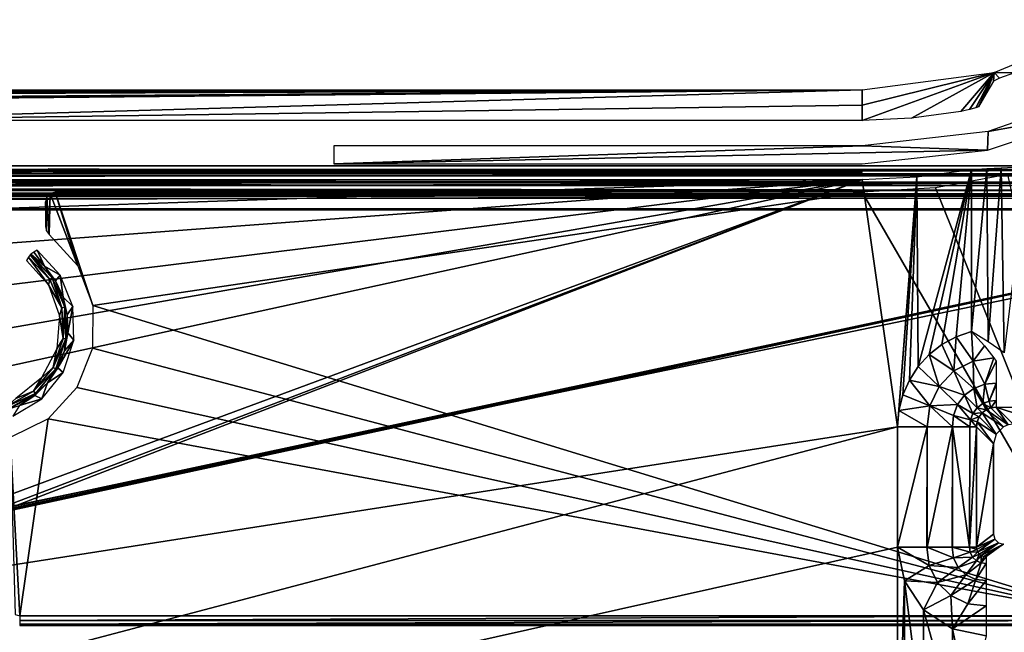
# Model space of a CAD drawing. Header units: millimetres. Extents: x -131 to 131, y -208 to 128.
# Tile 17 of 23: x 50 to 100, y -150 to -118. Entities that reach past the tile are written whole.
import ezdxf

# ---------------------------------------------------------------- set-up
doc = ezdxf.new("R2010")
doc.units = ezdxf.units.MM
doc.header["$LTSCALE"] = 127.314815
for name, color, linetype in [('1', 7, 'CONTINUOUS'), ('142', 7, 'CONTINUOUS'), ('144', 7, 'CONTINUOUS'), ('145', 7, 'CONTINUOUS'), ('146', 7, 'CONTINUOUS'), ('166', 7, 'CONTINUOUS'), ('167', 7, 'CONTINUOUS'), ('181', 7, 'CONTINUOUS'), ('183', 7, 'CONTINUOUS'), ('186', 7, 'CONTINUOUS'), ('19', 7, 'CONTINUOUS'), ('198', 7, 'CONTINUOUS'), ('21', 7, 'CONTINUOUS'), ('24', 7, 'CONTINUOUS'), ('25', 7, 'CONTINUOUS'), ('47', 7, 'CONTINUOUS'), ('55', 7, 'CONTINUOUS'), ('6', 7, 'CONTINUOUS'), ('64', 7, 'CONTINUOUS'), ('65', 7, 'CONTINUOUS'), ('66', 7, 'CONTINUOUS'), ('67', 7, 'CONTINUOUS')]:
    doc.layers.add(name, color=color, linetype=linetype)

msp = doc.modelspace()

# ---------------------------------------------------------------- linework, layer by layer
at = {"layer": '1', "color": 8, "linetype": 'Continuous', "true_color": 0x787878}
for points in [[(126, 126), (-126, -126.039), (126, -126.039), (126, 126)], [(-126, 126), (-126, -126.039), (126, 126), (-126, 126)], [(-126, -126.039), (-123.948, -126.093), (126, -126.039), (-126, -126.039)], [(126, -126.039), (-123.948, -126.093), (123.948, -126.093), (126, -126.039)], [(-123.948, -126.093), (-123.199, -126.259), (123.948, -126.093), (-123.948, -126.093)], [(123.948, -126.093), (-123.199, -126.259), (123.199, -126.259), (123.948, -126.093)], [(-123.199, -126.259), (-122.567, -126.696), (123.199, -126.259), (-123.199, -126.259)], [(123.199, -126.259), (-122.567, -126.696), (122.567, -126.696), (123.199, -126.259)], [(-122.567, -126.696), (-122.147, -127.339), (122.567, -126.696), (-122.567, -126.696)], [(122.567, -126.696), (-122.147, -127.339), (122.147, -127.339), (122.567, -126.696)], [(-122.147, -127.339), (-122, -128.092), (122.147, -127.339), (-122.147, -127.339)], [(122.147, -127.339), (-122, -128.092), (122, -128.092), (122.147, -127.339)], [(122, -178.822), (122, -128.092), (-122, -178.822), (122, -178.822)], [(122, -128.092), (-122, -128.092), (-122, -178.822), (122, -128.092)]]:
    msp.add_3dface(points, dxfattribs=at)
at = {"layer": '142', "color": 8, "linetype": 'Continuous', "true_color": 0x787878}
for points in [[(-126.86, -125.86, -55), (-126.86, 126, -55), (126.86, -125.86, -55), (-126.86, -125.86, -55)], [(126.86, -125.86, -55), (-126.86, 126, -55), (126.86, 126, -55), (126.86, -125.86, -55)], [(-126.725, -126.362, -55), (-126.86, -125.86, -55), (126.727, -126.36, -55), (-126.725, -126.362, -55)], [(126.727, -126.36, -55), (-126.86, -125.86, -55), (126.86, -125.86, -55), (126.727, -126.36, -55)], [(126.362, -126.725, -55), (-126.725, -126.362, -55), (126.727, -126.36, -55), (126.362, -126.725, -55)], [(-126.36, -126.727, -55), (-126.725, -126.362, -55), (126.362, -126.725, -55), (-126.36, -126.727, -55)], [(125.86, -126.86, -55), (-126.36, -126.727, -55), (126.362, -126.725, -55), (125.86, -126.86, -55)], [(-125.86, -126.86, -55), (-126.36, -126.727, -55), (125.86, -126.86, -55), (-125.86, -126.86, -55)]]:
    msp.add_3dface(points, dxfattribs=at)
at = {"layer": '144', "color": 8, "linetype": 'Continuous', "true_color": 0x787878}
for points in [[(99.195, -124.121, -39.5), (105.223, -123.029, -39.5), (105.27, -121.995, -39.5), (99.195, -124.121, -39.5)], [(99.159, -125.067, -39.5), (105.223, -123.029, -39.5), (99.195, -124.121, -39.5), (99.159, -125.067, -39.5)], [(92.8, -124.841, -39.5), (99.159, -125.067, -39.5), (99.195, -124.121, -39.5), (92.8, -124.841, -39.5)], [(66, -124.841, -39.5), (66, -125.757, -39.5), (92.8, -124.841, -39.5), (66, -124.841, -39.5)], [(66, -125.757, -39.5), (99.159, -125.067, -39.5), (92.8, -124.841, -39.5), (66, -125.757, -39.5)], [(92.8, -125.757, -39.5), (99.159, -125.067, -39.5), (66, -125.757, -39.5), (92.8, -125.757, -39.5)]]:
    msp.add_3dface(points, dxfattribs=at)
at = {"layer": '145', "color": 8, "linetype": 'Continuous', "true_color": 0x787878}
for points in [[(-120.433, -179.75, -45), (-120.5, -179.5, -45), (120.5, -128.018, -45), (-120.433, -179.75, -45)], [(-120.5, -179.5, -45), (-120.5, -128.018, -45), (120.5, -128.018, -45), (-120.5, -179.5, -45)], [(-120.25, -179.933, -45), (-120.433, -179.75, -45), (120.5, -128.018, -45), (-120.25, -179.933, -45)], [(-120, -180, -45), (-120.25, -179.933, -45), (120.5, -128.018, -45), (-120, -180, -45)], [(120, -180, -45), (-120, -180, -45), (120.5, -128.018, -45), (120, -180, -45)]]:
    msp.add_3dface(points, dxfattribs=at)
at = {"layer": '146', "color": 8, "linetype": 'Continuous', "true_color": 0x787878}
for points in [[(96.528, -126.97, -43), (105.238, -148.691, -43), (100.202, -126.3, -43), (96.528, -126.97, -43)], [(51.434, -127.444, -43), (51.563, -129.339, -43), (51.616, -127.261, -43), (51.434, -127.444, -43)], [(51.563, -129.339, -43), (53.007, -130.942, -43), (51.616, -127.261, -43), (51.563, -129.339, -43)], [(51.616, -127.261, -43), (53.007, -130.942, -43), (51.867, -127.194, -43), (51.616, -127.261, -43)], [(53.007, -130.942, -43), (53.774, -132.956, -43), (51.867, -127.194, -43), (53.007, -130.942, -43)], [(51.867, -127.194, -43), (53.774, -132.956, -43), (92.8, -127.194, -43), (51.867, -127.194, -43)], [(53.774, -132.956, -43), (105.238, -148.691, -43), (92.8, -127.194, -43), (53.774, -132.956, -43)], [(92.8, -127.194, -43), (105.238, -148.691, -43), (96.528, -126.97, -43), (92.8, -127.194, -43)], [(51.367, -127.694, -43), (51.419, -129.164, -43), (51.434, -127.444, -43), (51.367, -127.694, -43)], [(51.367, -128.942, -43), (51.419, -129.164, -43), (51.367, -127.694, -43), (51.367, -128.942, -43)], [(51.419, -129.164, -43), (51.563, -129.339, -43), (51.434, -127.444, -43), (51.419, -129.164, -43)], [(53.761, -135.11, -43), (105.238, -148.691, -43), (53.774, -132.956, -43), (53.761, -135.11, -43)], [(52.972, -137.115, -43), (105.238, -148.691, -43), (53.761, -135.11, -43), (52.972, -137.115, -43)], [(51.512, -138.7, -43), (105.238, -148.691, -43), (52.972, -137.115, -43), (51.512, -138.7, -43)], [(49.579, -139.651, -43), (50.079, -148.691, -43), (51.512, -138.7, -43), (49.579, -139.651, -43)], [(50.079, -148.691, -43), (105.238, -148.691, -43), (51.512, -138.7, -43), (50.079, -148.691, -43)], [(49.829, -148.625, -43), (50.079, -148.691, -43), (49.579, -139.651, -43), (49.829, -148.625, -43)]]:
    msp.add_3dface(points, dxfattribs=at)
at = {"layer": '166', "color": 8, "linetype": 'Continuous', "true_color": 0x787878}
for points in [[(51.514, -126.017, -31.908), (51.867, -126.194, -42.017), (54.098, -126.027, -32.468), (51.514, -126.017, -31.908)], [(54.098, -126.027, -32.468), (51.867, -126.194, -42.017), (60.269, -126.123, -37.952), (54.098, -126.027, -32.468)], [(60.269, -126.123, -37.952), (51.867, -126.194, -42.017), (62.975, -126.148, -39.395), (60.269, -126.123, -37.952)], [(62.975, -126.148, -39.395), (51.867, -126.194, -42.017), (66, -126.157, -39.893), (62.975, -126.148, -39.395)], [(51.867, -126.194, -42.017), (92.8, -126.194, -42.017), (66, -126.157, -39.893), (51.867, -126.194, -42.017)], [(58.168, -126.084, -35.716), (54.098, -126.027, -32.468), (60.269, -126.123, -37.952), (58.168, -126.084, -35.716)], [(56.383, -126.05, -33.777), (54.098, -126.027, -32.468), (58.168, -126.084, -35.716), (56.383, -126.05, -33.777)], [(92.8, -126.194, -42.017), (92.8, -126.157, -39.893), (66, -126.157, -39.893), (92.8, -126.194, -42.017)]]:
    msp.add_3dface(points, dxfattribs=at)
at = {"layer": '167', "color": 8, "linetype": 'Continuous', "true_color": 0x787878}
for points in [[(-125.86, -127.36, -54.509), (125.86, -127.36, -54.509), (-121.026, -127.5, -46.5), (-125.86, -127.36, -54.509)], [(-121.026, -127.5, -46.5), (125.86, -127.36, -54.509), (-120.78, -127.501, -46.435), (-121.026, -127.5, -46.5)], [(-120.78, -127.501, -46.435), (125.86, -127.36, -54.509), (-120.598, -127.504, -46.258), (-120.78, -127.501, -46.435)], [(-120.598, -127.504, -46.258), (125.86, -127.36, -54.509), (-120.527, -127.508, -46.013), (-120.598, -127.504, -46.258)], [(-120.527, -127.508, -46.013), (125.86, -127.36, -54.509), (-120.513, -127.518, -45.491), (-120.527, -127.508, -46.013)], [(-120.513, -127.518, -45.491), (125.86, -127.36, -54.509), (120.598, -127.504, -46.258), (-120.513, -127.518, -45.491)], [(120.527, -127.508, -46.013), (-120.513, -127.518, -45.491), (120.598, -127.504, -46.258), (120.527, -127.508, -46.013)], [(120.513, -127.518, -45.491), (-120.513, -127.518, -45.491), (120.527, -127.508, -46.013), (120.513, -127.518, -45.491)]]:
    msp.add_3dface(points, dxfattribs=at)
at = {"layer": '181', "color": 8, "linetype": 'Continuous', "true_color": 0x787878}
for points in [[(-125.86, -127.108, -54.934), (-125.86, -126.86, -55), (125.86, -127.108, -54.934), (-125.86, -127.108, -54.934)], [(-125.86, -126.86, -55), (125.86, -126.86, -55), (125.86, -127.108, -54.934), (-125.86, -126.86, -55)], [(125.86, -127.29, -54.755), (-125.86, -127.108, -54.934), (125.86, -127.108, -54.934), (125.86, -127.29, -54.755)], [(-125.86, -127.29, -54.755), (-125.86, -127.108, -54.934), (125.86, -127.29, -54.755), (-125.86, -127.29, -54.755)], [(125.86, -127.36, -54.509), (-125.86, -127.29, -54.755), (125.86, -127.29, -54.755), (125.86, -127.36, -54.509)], [(125.86, -127.36, -54.509), (-125.86, -127.36, -54.509), (-125.86, -127.29, -54.755), (125.86, -127.36, -54.509)]]:
    msp.add_3dface(points, dxfattribs=at)
at = {"layer": '183', "color": 8, "linetype": 'Continuous', "true_color": 0x787878}
for points in [[(50.788, -130.239, -36.713), (50.637, -130.337, -31.886), (51.326, -130.949, -31.886), (50.788, -130.239, -36.713)], [(50.957, -130.133, -42.035), (50.788, -130.239, -36.713), (51.326, -130.949, -31.886), (50.957, -130.133, -42.035)], [(52.117, -131.403, -42.035), (50.957, -130.133, -42.035), (51.326, -130.949, -31.886), (52.117, -131.403, -42.035)], [(51.877, -131.688, -31.886), (52.117, -131.403, -42.035), (51.326, -130.949, -31.886), (51.877, -131.688, -31.886)], [(52.265, -132.524, -31.886), (52.117, -131.403, -42.035), (51.877, -131.688, -31.886), (52.265, -132.524, -31.886)], [(52.763, -132.994, -42.035), (52.117, -131.403, -42.035), (52.265, -132.524, -31.886), (52.763, -132.994, -42.035)], [(52.476, -133.421, -31.886), (52.763, -132.994, -42.035), (52.265, -132.524, -31.886), (52.476, -133.421, -31.886)], [(52.5, -134.343, -31.886), (52.763, -132.994, -42.035), (52.476, -133.421, -31.886), (52.5, -134.343, -31.886)], [(52.816, -134.712, -42.035), (52.763, -132.994, -42.035), (52.5, -134.343, -31.886), (52.816, -134.712, -42.035)], [(52.337, -135.25, -31.886), (52.816, -134.712, -42.035), (52.5, -134.343, -31.886), (52.337, -135.25, -31.886)], [(51.993, -136.105, -31.886), (52.816, -134.712, -42.035), (52.337, -135.25, -31.886), (51.993, -136.105, -31.886)], [(52.269, -136.34, -42.035), (52.816, -134.712, -42.035), (51.993, -136.105, -31.886), (52.269, -136.34, -42.035)], [(51.19, -137.677, -42.035), (52.269, -136.34, -42.035), (51.482, -136.872, -31.886), (51.19, -137.677, -42.035)], [(51.482, -136.872, -31.886), (52.269, -136.34, -42.035), (51.993, -136.105, -31.886), (51.482, -136.872, -31.886)], [(50.826, -137.52, -31.886), (51.19, -137.677, -42.035), (51.482, -136.872, -31.886), (50.826, -137.52, -31.886)], [(49.714, -138.556, -42.035), (51.19, -137.677, -42.035), (50.052, -138.02, -31.886), (49.714, -138.556, -42.035)], [(50.052, -138.02, -31.886), (51.19, -137.677, -42.035), (50.826, -137.52, -31.886), (50.052, -138.02, -31.886)]]:
    msp.add_3dface(points, dxfattribs=at)
at = {"layer": '186', "color": 8, "linetype": 'Continuous', "true_color": 0x787878}
for points in [[(51.719, -131.546, -31.692), (50.637, -130.337, -31.886), (50.603, -130.384, -31.692), (51.719, -131.546, -31.692)], [(51.326, -130.949, -31.886), (50.637, -130.337, -31.886), (51.719, -131.546, -31.692), (51.326, -130.949, -31.886)], [(51.533, -131.893, -31.5), (50.518, -130.502, -31.551), (50.403, -130.661, -31.5), (51.533, -131.893, -31.5)], [(51.597, -131.627, -31.551), (50.603, -130.384, -31.692), (50.518, -130.502, -31.551), (51.597, -131.627, -31.551)], [(51.597, -131.627, -31.551), (50.518, -130.502, -31.551), (51.533, -131.893, -31.5), (51.597, -131.627, -31.551)], [(51.719, -131.546, -31.692), (50.603, -130.384, -31.692), (51.597, -131.627, -31.551), (51.719, -131.546, -31.692)], [(51.877, -131.688, -31.886), (51.326, -130.949, -31.886), (51.719, -131.546, -31.692), (51.877, -131.688, -31.886)], [(52.206, -133.062, -31.551), (51.597, -131.627, -31.551), (51.533, -131.893, -31.5), (52.206, -133.062, -31.551)], [(52.206, -133.062, -31.551), (51.719, -131.546, -31.692), (51.597, -131.627, -31.551), (52.206, -133.062, -31.551)], [(52.348, -133.03, -31.692), (51.719, -131.546, -31.692), (52.206, -133.062, -31.551), (52.348, -133.03, -31.692)], [(52.348, -133.03, -31.692), (51.877, -131.688, -31.886), (51.719, -131.546, -31.692), (52.348, -133.03, -31.692)], [(52.265, -132.524, -31.886), (51.877, -131.688, -31.886), (52.348, -133.03, -31.692), (52.265, -132.524, -31.886)], [(52.08, -133.472, -31.5), (52.206, -133.062, -31.551), (51.533, -131.893, -31.5), (52.08, -133.472, -31.5)], [(52.476, -133.421, -31.886), (52.265, -132.524, -31.886), (52.348, -133.03, -31.692), (52.476, -133.421, -31.886)], [(52.265, -134.619, -31.551), (52.206, -133.062, -31.551), (52.08, -133.472, -31.5), (52.265, -134.619, -31.551)], [(52.265, -134.619, -31.551), (52.348, -133.03, -31.692), (52.206, -133.062, -31.551), (52.265, -134.619, -31.551)], [(52.409, -134.64, -31.692), (52.348, -133.03, -31.692), (52.265, -134.619, -31.551), (52.409, -134.64, -31.692)], [(52.409, -134.64, -31.692), (52.476, -133.421, -31.886), (52.348, -133.03, -31.692), (52.409, -134.64, -31.692)], [(51.953, -135.139, -31.5), (52.265, -134.619, -31.551), (52.08, -133.472, -31.5), (51.953, -135.139, -31.5)], [(52.5, -134.343, -31.886), (52.476, -133.421, -31.886), (52.409, -134.64, -31.692), (52.5, -134.343, -31.886)], [(52.337, -135.25, -31.886), (52.5, -134.343, -31.886), (52.409, -134.64, -31.692), (52.337, -135.25, -31.886)], [(51.765, -136.096, -31.551), (52.265, -134.619, -31.551), (51.953, -135.139, -31.5), (51.765, -136.096, -31.551)], [(51.765, -136.096, -31.551), (52.409, -134.64, -31.692), (52.265, -134.619, -31.551), (51.765, -136.096, -31.551)], [(51.893, -136.167, -31.692), (52.409, -134.64, -31.692), (51.765, -136.096, -31.551), (51.893, -136.167, -31.692)], [(51.893, -136.167, -31.692), (52.337, -135.25, -31.886), (52.409, -134.64, -31.692), (51.893, -136.167, -31.692)], [(51.173, -136.618, -31.5), (51.765, -136.096, -31.551), (51.953, -135.139, -31.5), (51.173, -136.618, -31.5)], [(51.993, -136.105, -31.886), (52.337, -135.25, -31.886), (51.893, -136.167, -31.692), (51.993, -136.105, -31.886)], [(50.774, -137.298, -31.551), (51.893, -136.167, -31.692), (51.765, -136.096, -31.551), (50.774, -137.298, -31.551)], [(50.774, -137.298, -31.551), (51.765, -136.096, -31.551), (51.173, -136.618, -31.5), (50.774, -137.298, -31.551)], [(50.867, -137.41, -31.692), (51.893, -136.167, -31.692), (50.774, -137.298, -31.551), (50.867, -137.41, -31.692)], [(50.867, -137.41, -31.692), (51.482, -136.872, -31.886), (51.893, -136.167, -31.692), (50.867, -137.41, -31.692)], [(51.482, -136.872, -31.886), (51.993, -136.105, -31.886), (51.893, -136.167, -31.692), (51.482, -136.872, -31.886)], [(49.87, -137.664, -31.5), (50.774, -137.298, -31.551), (51.173, -136.618, -31.5), (49.87, -137.664, -31.5)], [(50.826, -137.52, -31.886), (51.482, -136.872, -31.886), (50.867, -137.41, -31.692), (50.826, -137.52, -31.886)], [(49.419, -138.069, -31.551), (50.867, -137.41, -31.692), (50.774, -137.298, -31.551), (49.419, -138.069, -31.551)], [(49.419, -138.069, -31.551), (50.774, -137.298, -31.551), (49.87, -137.664, -31.5), (49.419, -138.069, -31.551)], [(49.467, -138.207, -31.692), (50.867, -137.41, -31.692), (49.419, -138.069, -31.551), (49.467, -138.207, -31.692)], [(49.467, -138.207, -31.692), (50.826, -137.52, -31.886), (50.867, -137.41, -31.692), (49.467, -138.207, -31.692)], [(50.052, -138.02, -31.886), (50.826, -137.52, -31.886), (49.467, -138.207, -31.692), (50.052, -138.02, -31.886)]]:
    msp.add_3dface(points, dxfattribs=at)
at = {"layer": '19', "color": 8, "linetype": 'Continuous', "true_color": 0x787878}
for points in [[(99.506, -121.128, -40.261), (105.755, -118.539, -40.261), (100.544, -121.141, -33.373), (99.506, -121.128, -40.261)], [(92.8, -123.556, -4.869), (99.506, -121.128, -40.261), (95.316, -123.44, -4.869), (92.8, -123.556, -4.869)], [(92.8, -122.783, -22.565), (99.506, -121.128, -40.261), (92.8, -123.556, -4.869), (92.8, -122.783, -22.565)], [(92.8, -122.01, -40.261), (99.506, -121.128, -40.261), (92.8, -122.783, -22.565), (92.8, -122.01, -40.261)], [(95.316, -123.44, -4.869), (99.506, -121.128, -40.261), (97.81, -123.095, -4.869), (95.316, -123.44, -4.869)], [(97.81, -123.095, -4.869), (99.506, -121.128, -40.261), (98.254, -123.003, -4.999), (97.81, -123.095, -4.869)], [(98.254, -123.003, -4.999), (99.506, -121.128, -40.261), (98.58, -122.919, -5.35), (98.254, -123.003, -4.999)], [(98.58, -122.919, -5.35), (99.506, -121.128, -40.261), (98.71, -122.869, -5.834), (98.58, -122.919, -5.35)], [(98.71, -122.869, -5.834), (99.506, -121.128, -40.261), (99.088, -122.226, -18.229), (98.71, -122.869, -5.834)], [(99.088, -122.226, -18.229), (99.506, -121.128, -40.261), (99.467, -121.567, -30.75), (99.088, -122.226, -18.229)], [(99.467, -121.567, -30.75), (99.506, -121.128, -40.261), (99.781, -121.417, -32.209), (99.467, -121.567, -30.75)], [(99.781, -121.417, -32.209), (99.506, -121.128, -40.261), (100.544, -121.141, -33.373), (99.781, -121.417, -32.209)]]:
    msp.add_3dface(points, dxfattribs=at)
at = {"layer": '198', "color": 8, "linetype": 'Continuous', "true_color": 0x787878}
for points in [[(105.238, -148.691, -43), (50.079, -148.937, -42.935), (105.238, -148.937, -42.935), (105.238, -148.691, -43)], [(105.238, -148.691, -43), (50.079, -148.691, -43), (50.079, -148.937, -42.935), (105.238, -148.691, -43)], [(50.079, -148.937, -42.935), (50.079, -149.12, -42.758), (105.238, -148.937, -42.935), (50.079, -148.937, -42.935)], [(105.238, -148.937, -42.935), (50.079, -149.12, -42.758), (105.238, -149.12, -42.758), (105.238, -148.937, -42.935)], [(50.079, -149.191, -42.513), (105.238, -149.191, -42.513), (105.238, -149.12, -42.758), (50.079, -149.191, -42.513)], [(50.079, -149.12, -42.758), (50.079, -149.191, -42.513), (105.238, -149.12, -42.758), (50.079, -149.12, -42.758)]]:
    msp.add_3dface(points, dxfattribs=at)
at = {"layer": '21', "color": 8, "linetype": 'Continuous', "true_color": 0x787878}
for points in [[(-92.8, -122.01, -40.261), (92.8, -122.01, -40.261), (-72.009, -122.174, -36.504), (-92.8, -122.01, -40.261)], [(-72.009, -122.174, -36.504), (92.8, -122.01, -40.261), (-71.991, -122.174, -36.504), (-72.009, -122.174, -36.504)], [(-71.991, -122.174, -36.504), (92.8, -122.01, -40.261), (-67.946, -122.197, -35.984), (-71.991, -122.174, -36.504)], [(-67.946, -122.197, -35.984), (92.8, -122.01, -40.261), (-64.165, -122.264, -34.457), (-67.946, -122.197, -35.984)], [(-64.165, -122.264, -34.457), (92.8, -122.01, -40.261), (-60.892, -122.37, -32.022), (-64.165, -122.264, -34.457)], [(-60.892, -122.37, -32.022), (92.8, -122.01, -40.261), (-58.341, -122.509, -28.837), (-60.892, -122.37, -32.022)], [(-58.341, -122.509, -28.837), (92.8, -122.01, -40.261), (-35.517, -122.439, -30.435), (-58.341, -122.509, -28.837)], [(-35.517, -122.439, -30.435), (92.8, -122.01, -40.261), (-34.483, -122.439, -30.435), (-35.517, -122.439, -30.435)], [(-34.483, -122.439, -30.435), (92.8, -122.01, -40.261), (-33.734, -122.446, -30.289), (-34.483, -122.439, -30.435)], [(-33.734, -122.446, -30.289), (92.8, -122.01, -40.261), (-33.094, -122.464, -29.874), (-33.734, -122.446, -30.289)], [(-33.094, -122.464, -29.874), (92.8, -122.01, -40.261), (-32.656, -122.491, -29.248), (-33.094, -122.464, -29.874)], [(-32.656, -122.491, -29.248), (92.8, -122.01, -40.261), (-32.484, -122.524, -28.504), (-32.656, -122.491, -29.248)], [(-32.484, -122.524, -28.504), (92.8, -122.01, -40.261), (34.483, -122.439, -30.435), (-32.484, -122.524, -28.504)], [(34.483, -122.439, -30.435), (92.8, -122.01, -40.261), (35.517, -122.439, -30.435), (34.483, -122.439, -30.435)], [(35.517, -122.439, -30.435), (92.8, -122.01, -40.261), (36.266, -122.446, -30.289), (35.517, -122.439, -30.435)], [(36.266, -122.446, -30.289), (92.8, -122.01, -40.261), (36.906, -122.464, -29.874), (36.266, -122.446, -30.289)], [(36.906, -122.464, -29.874), (92.8, -122.01, -40.261), (37.344, -122.491, -29.248), (36.906, -122.464, -29.874)], [(37.344, -122.491, -29.248), (92.8, -122.01, -40.261), (37.516, -122.524, -28.504), (37.344, -122.491, -29.248)], [(37.516, -122.524, -28.504), (92.8, -122.01, -40.261), (38.341, -123.556, -4.869), (37.516, -122.524, -28.504)], [(92.8, -122.01, -40.261), (92.8, -122.783, -22.565), (38.341, -123.556, -4.869), (92.8, -122.01, -40.261)], [(92.8, -122.783, -22.565), (92.8, -123.556, -4.869), (38.341, -123.556, -4.869), (92.8, -122.783, -22.565)]]:
    msp.add_3dface(points, dxfattribs=at)
at = {"layer": '24', "color": 8, "linetype": 'Continuous', "true_color": 0x787878}
for points in [[(98.605, -139.104, -5.86), (99.475, -139.974, -30.776), (98.605, -145.206, -5.86), (98.605, -139.104, -5.86)], [(98.605, -145.206, -5.86), (99.475, -139.974, -30.776), (99.475, -144.553, -30.774), (98.605, -145.206, -5.86)], [(99.475, -144.553, -30.774), (99.475, -139.974, -30.776), (99.475, -144.553, -30.776), (99.475, -144.553, -30.774)]]:
    msp.add_3dface(points, dxfattribs=at)
at = {"layer": '25', "color": 8, "linetype": 'Continuous', "true_color": 0x787878}
for points in [[(101.355, -138.105, -5.86), (102.225, -138.975, -30.776), (99.604, -138.105, -5.86), (101.355, -138.105, -5.86)], [(99.604, -138.105, -5.86), (102.225, -138.975, -30.776), (100.474, -138.975, -30.776), (99.604, -138.105, -5.86)]]:
    msp.add_3dface(points, dxfattribs=at)
at = {"layer": '47', "color": 8, "linetype": 'Continuous', "true_color": 0x787878}
for points in [[(99.101, -138.238, -5.809), (99.972, -139.11, -30.786), (98.894, -138.396, -5.803), (99.101, -138.238, -5.809)], [(99.342, -138.138, -5.829), (100.212, -139.01, -30.782), (99.101, -138.238, -5.809), (99.342, -138.138, -5.829)], [(100.212, -139.01, -30.782), (99.972, -139.11, -30.786), (99.101, -138.238, -5.809), (100.212, -139.01, -30.782)], [(99.604, -138.105, -5.86), (100.212, -139.01, -30.782), (99.342, -138.138, -5.829), (99.604, -138.105, -5.86)], [(99.604, -138.105, -5.86), (100.474, -138.975, -30.776), (100.212, -139.01, -30.782), (99.604, -138.105, -5.86)], [(99.475, -139.974, -30.776), (98.605, -139.104, -5.86), (98.638, -138.844, -5.829), (99.475, -139.974, -30.776)], [(98.736, -138.603, -5.809), (99.608, -139.476, -30.786), (98.638, -138.844, -5.829), (98.736, -138.603, -5.809)], [(99.608, -139.476, -30.786), (99.475, -139.974, -30.776), (98.638, -138.844, -5.829), (99.608, -139.476, -30.786)], [(98.894, -138.396, -5.803), (99.608, -139.476, -30.786), (98.736, -138.603, -5.809), (98.894, -138.396, -5.803)], [(99.972, -139.11, -30.786), (99.608, -139.476, -30.786), (98.894, -138.396, -5.803), (99.972, -139.11, -30.786)]]:
    msp.add_3dface(points, dxfattribs=at)
at = {"layer": '55', "color": 8, "linetype": 'Continuous', "true_color": 0x787878}
for points in [[(98.605, -145.206, -5.86), (99.475, -144.553, -30.774), (99.542, -144.803, -30.778), (98.605, -145.206, -5.86)], [(98.605, -145.206, -5.86), (99.542, -144.803, -30.778), (98.621, -145.336, -5.838), (98.605, -145.206, -5.86)], [(98.621, -145.336, -5.838), (99.542, -144.803, -30.778), (98.67, -145.456, -5.827), (98.621, -145.336, -5.838)], [(99.542, -144.803, -30.778), (99.725, -144.986, -30.777), (98.67, -145.456, -5.827), (99.542, -144.803, -30.778)], [(98.67, -145.456, -5.827), (99.725, -144.986, -30.777), (98.75, -145.56, -5.827), (98.67, -145.456, -5.827)], [(98.75, -145.56, -5.827), (99.725, -144.986, -30.777), (98.854, -145.639, -5.84), (98.75, -145.56, -5.827)], [(99.725, -144.986, -30.777), (99.974, -145.053, -30.77), (98.854, -145.639, -5.84), (99.725, -144.986, -30.777)], [(98.854, -145.639, -5.84), (99.974, -145.053, -30.77), (98.975, -145.688, -5.863), (98.854, -145.639, -5.84)], [(98.975, -145.688, -5.863), (99.974, -145.053, -30.77), (99.106, -145.704, -5.895), (98.975, -145.688, -5.863)]]:
    msp.add_3dface(points, dxfattribs=at)
at = {"layer": '6', "color": 8, "linetype": 'Continuous', "true_color": 0x787878}
for points in [[(98.357, -126.041, -2), (95.655, -136.042, -2), (95.59, -126.425, -2), (98.357, -126.041, -2)], [(96.21, -135.436, -2), (95.655, -136.042, -2), (98.357, -126.041, -2), (96.21, -135.436, -2)], [(96.858, -134.929, -2), (96.21, -135.436, -2), (98.357, -126.041, -2), (96.858, -134.929, -2)], [(97.58, -134.535, -2), (96.858, -134.929, -2), (98.357, -126.041, -2), (97.58, -134.535, -2)], [(98.357, -134.265, -2), (97.58, -134.535, -2), (98.357, -126.041, -2), (98.357, -134.265, -2)], [(37.654, -147.577, -2), (92.8, -126.553, -2), (36.851, -148.118, -2), (37.654, -147.577, -2)], [(92.8, -126.553, -2), (94.607, -139.104, -2), (36.851, -148.118, -2), (92.8, -126.553, -2)], [(38.198, -146.756, -2), (92.8, -126.553, -2), (37.654, -147.577, -2), (38.198, -146.756, -2)], [(41.989, -137.664, -2), (92.8, -126.553, -2), (38.198, -146.756, -2), (41.989, -137.664, -2)], [(38.391, -126.875, -2), (92.8, -126.553, -2), (40.471, -128.313, -2), (38.391, -126.875, -2)], [(38.391, -126.553, -2), (92.8, -126.553, -2), (38.391, -126.875, -2), (38.391, -126.553, -2)], [(40.471, -128.313, -2), (92.8, -126.553, -2), (41.989, -130.336, -2), (40.471, -128.313, -2)], [(42.789, -135.265, -2), (92.8, -126.553, -2), (41.989, -137.664, -2), (42.789, -135.265, -2)], [(41.989, -130.336, -2), (92.8, -126.553, -2), (42.789, -132.735, -2), (41.989, -130.336, -2)], [(42.789, -132.735, -2), (92.8, -126.553, -2), (42.789, -135.265, -2), (42.789, -132.735, -2)], [(95.59, -126.425, -2), (94.607, -139.104, -2), (92.8, -126.553, -2), (95.59, -126.425, -2)], [(94.675, -138.282, -2), (94.607, -139.104, -2), (95.59, -126.425, -2), (94.675, -138.282, -2)], [(94.877, -137.484, -2), (94.675, -138.282, -2), (95.59, -126.425, -2), (94.877, -137.484, -2)], [(95.206, -136.731, -2), (94.877, -137.484, -2), (95.59, -126.425, -2), (95.206, -136.731, -2)], [(95.655, -136.042, -2), (95.206, -136.731, -2), (95.59, -126.425, -2), (95.655, -136.042, -2)], [(94.607, -139.104, -2), (-56.055, -178.874, -2), (36.851, -148.118, -2), (94.607, -139.104, -2)], [(94.607, -145.206, -2), (-56.055, -178.874, -2), (94.607, -139.104, -2), (94.607, -145.206, -2)], [(94.607, -157.794, -2), (-56.055, -178.874, -2), (94.607, -145.206, -2), (94.607, -157.794, -2)], [(94.95, -146.928, -2), (94.607, -157.794, -2), (94.607, -145.206, -2), (94.95, -146.928, -2)], [(94.949, -156.074, -2), (94.607, -157.794, -2), (94.95, -146.928, -2), (94.949, -156.074, -2)], [(95.923, -154.615, -2), (94.949, -156.074, -2), (94.95, -146.928, -2), (95.923, -154.615, -2)], [(95.925, -148.386, -2), (95.923, -154.615, -2), (94.95, -146.928, -2), (95.925, -148.386, -2)], [(97.382, -153.64, -2), (95.923, -154.615, -2), (95.925, -148.386, -2), (97.382, -153.64, -2)], [(97.384, -149.361, -2), (97.382, -153.64, -2), (95.925, -148.386, -2), (97.384, -149.361, -2)], [(98.227, -153.383, -2), (97.382, -153.64, -2), (97.384, -149.361, -2), (98.227, -153.383, -2)], [(99.106, -149.703, -2), (98.227, -153.383, -2), (97.384, -149.361, -2), (99.106, -149.703, -2)]]:
    msp.add_3dface(points, dxfattribs=at)
at = {"layer": '64', "color": 8, "linetype": 'Continuous', "true_color": 0x787878}
for points in [[(98.357, -134.265, -2), (99.134, -126.004, -2.076), (99.204, -134.785, -2.091), (98.357, -134.265, -2)], [(98.357, -134.265, -2), (98.357, -126.041, -2), (99.134, -126.004, -2.076), (98.357, -134.265, -2)], [(99.134, -126.004, -2.076), (99.866, -125.966, -2.296), (99.204, -134.785, -2.091), (99.134, -126.004, -2.076)], [(99.204, -134.785, -2.091), (99.866, -125.966, -2.296), (100.02, -135.354, -2.362), (99.204, -134.785, -2.091)], [(99.866, -125.966, -2.296), (101.141, -125.891, -3.128), (100.02, -135.354, -2.362), (99.866, -125.966, -2.296)]]:
    msp.add_3dface(points, dxfattribs=at)
at = {"layer": '65', "color": 8, "linetype": 'Continuous', "true_color": 0x787878}
for points in [[(94.95, -146.928, -2), (94.607, -145.206, -2), (96.207, -146.147, -2.272), (94.95, -146.928, -2)], [(96.207, -146.147, -2.272), (94.607, -145.206, -2), (96.081, -145.206, -2.282), (96.207, -146.147, -2.272)], [(97.441, -145.746, -3.094), (96.081, -145.206, -2.282), (96.106, -145.206, -2.291), (97.441, -145.746, -3.094)], [(96.207, -146.147, -2.272), (96.081, -145.206, -2.282), (97.441, -145.746, -3.094), (96.207, -146.147, -2.272)], [(97.374, -145.206, -3.112), (97.441, -145.746, -3.094), (96.106, -145.206, -2.291), (97.374, -145.206, -3.112)], [(98.29, -145.47, -4.345), (97.374, -145.206, -3.112), (97.386, -145.206, -3.123), (98.29, -145.47, -4.345)], [(97.441, -145.746, -3.094), (97.374, -145.206, -3.112), (98.29, -145.47, -4.345), (97.441, -145.746, -3.094)], [(98.259, -145.206, -4.368), (98.29, -145.47, -4.345), (97.386, -145.206, -3.123), (98.259, -145.206, -4.368)], [(98.621, -145.336, -5.838), (98.29, -145.47, -4.345), (98.259, -145.206, -4.368), (98.621, -145.336, -5.838)], [(98.605, -145.206, -5.86), (98.621, -145.336, -5.838), (98.259, -145.206, -4.368), (98.605, -145.206, -5.86)], [(98.621, -145.336, -5.838), (98.67, -145.456, -5.827), (98.29, -145.47, -4.345), (98.621, -145.336, -5.838)], [(97.684, -146.238, -3.088), (96.207, -146.147, -2.272), (97.441, -145.746, -3.094), (97.684, -146.238, -3.088)], [(98.409, -145.711, -4.336), (97.441, -145.746, -3.094), (98.29, -145.47, -4.345), (98.409, -145.711, -4.336)], [(97.684, -146.238, -3.088), (97.441, -145.746, -3.094), (98.409, -145.711, -4.336), (97.684, -146.238, -3.088)], [(98.601, -145.899, -4.343), (97.684, -146.238, -3.088), (98.409, -145.711, -4.336), (98.601, -145.899, -4.343)], [(98.67, -145.456, -5.827), (98.409, -145.711, -4.336), (98.29, -145.47, -4.345), (98.67, -145.456, -5.827)], [(98.67, -145.456, -5.827), (98.75, -145.56, -5.827), (98.409, -145.711, -4.336), (98.67, -145.456, -5.827)], [(98.75, -145.56, -5.827), (98.601, -145.899, -4.343), (98.409, -145.711, -4.336), (98.75, -145.56, -5.827)], [(98.75, -145.56, -5.827), (98.854, -145.639, -5.84), (98.601, -145.899, -4.343), (98.75, -145.56, -5.827)], [(98.854, -145.639, -5.84), (98.843, -146.011, -4.365), (98.601, -145.899, -4.343), (98.854, -145.639, -5.84)], [(98.854, -145.639, -5.84), (98.975, -145.688, -5.863), (98.843, -146.011, -4.365), (98.854, -145.639, -5.84)], [(98.975, -145.688, -5.863), (99.106, -145.704, -5.895), (98.843, -146.011, -4.365), (98.975, -145.688, -5.863)], [(99.106, -145.704, -5.895), (99.106, -146.037, -4.4), (98.843, -146.011, -4.365), (99.106, -145.704, -5.895)], [(96.632, -147.002, -2.269), (94.95, -146.928, -2), (96.207, -146.147, -2.272), (96.632, -147.002, -2.269)], [(96.632, -147.002, -2.269), (96.207, -146.147, -2.272), (97.684, -146.238, -3.088), (96.632, -147.002, -2.269)], [(98.076, -146.621, -3.093), (96.632, -147.002, -2.269), (97.684, -146.238, -3.088), (98.076, -146.621, -3.093)], [(98.076, -146.621, -3.093), (97.684, -146.238, -3.088), (98.601, -145.899, -4.343), (98.076, -146.621, -3.093)], [(98.843, -146.011, -4.365), (98.076, -146.621, -3.093), (98.601, -145.899, -4.343), (98.843, -146.011, -4.365)], [(98.569, -146.853, -3.109), (98.076, -146.621, -3.093), (98.843, -146.011, -4.365), (98.569, -146.853, -3.109)], [(99.106, -146.037, -4.4), (98.569, -146.853, -3.109), (98.843, -146.011, -4.365), (99.106, -146.037, -4.4)], [(99.106, -146.911, -3.136), (98.569, -146.853, -3.109), (99.106, -146.037, -4.4), (99.106, -146.911, -3.136)], [(97.313, -147.672, -2.272), (96.632, -147.002, -2.269), (98.076, -146.621, -3.093), (97.313, -147.672, -2.272)], [(98.569, -146.853, -3.109), (97.313, -147.672, -2.272), (98.076, -146.621, -3.093), (98.569, -146.853, -3.109)], [(98.17, -148.084, -2.28), (97.313, -147.672, -2.272), (98.569, -146.853, -3.109), (98.17, -148.084, -2.28)], [(99.106, -146.911, -3.136), (98.17, -148.084, -2.28), (98.569, -146.853, -3.109), (99.106, -146.911, -3.136)], [(95.925, -148.386, -2), (94.95, -146.928, -2), (96.632, -147.002, -2.269), (95.925, -148.386, -2)], [(97.313, -147.672, -2.272), (95.925, -148.386, -2), (96.632, -147.002, -2.269), (97.313, -147.672, -2.272)], [(99.106, -148.196, -2.295), (98.17, -148.084, -2.28), (99.106, -146.911, -3.136), (99.106, -148.196, -2.295)], [(97.384, -149.361, -2), (95.925, -148.386, -2), (97.313, -147.672, -2.272), (97.384, -149.361, -2)], [(98.17, -148.084, -2.28), (97.384, -149.361, -2), (97.313, -147.672, -2.272), (98.17, -148.084, -2.28)], [(99.106, -148.196, -2.295), (97.384, -149.361, -2), (98.17, -148.084, -2.28), (99.106, -148.196, -2.295)], [(99.106, -149.703, -2), (97.384, -149.361, -2), (99.106, -148.196, -2.295), (99.106, -149.703, -2)]]:
    msp.add_3dface(points, dxfattribs=at)
at = {"layer": '66', "color": 8, "linetype": 'Continuous', "true_color": 0x787878}
for points in [[(96.081, -145.206, -2.282), (94.607, -145.206, -2), (96.106, -139.104, -2.291), (96.081, -145.206, -2.282)], [(94.607, -145.206, -2), (94.607, -139.104, -2), (96.106, -139.104, -2.291), (94.607, -145.206, -2)], [(96.106, -145.206, -2.291), (96.081, -145.206, -2.282), (96.106, -139.104, -2.291), (96.106, -145.206, -2.291)], [(97.387, -139.104, -3.124), (96.106, -145.206, -2.291), (96.106, -139.104, -2.291), (97.387, -139.104, -3.124)], [(97.374, -145.206, -3.112), (96.106, -145.206, -2.291), (97.387, -139.104, -3.124), (97.374, -145.206, -3.112)], [(97.386, -145.206, -3.123), (97.374, -145.206, -3.112), (97.387, -139.104, -3.124), (97.386, -145.206, -3.123)], [(98.259, -145.206, -4.368), (97.386, -145.206, -3.123), (97.387, -139.104, -3.124), (98.259, -145.206, -4.368)], [(98.263, -139.104, -4.376), (98.259, -145.206, -4.368), (97.387, -139.104, -3.124), (98.263, -139.104, -4.376)], [(98.605, -139.104, -5.86), (98.259, -145.206, -4.368), (98.263, -139.104, -4.376), (98.605, -139.104, -5.86)], [(98.605, -139.104, -5.86), (98.605, -145.206, -5.86), (98.259, -145.206, -4.368), (98.605, -139.104, -5.86)]]:
    msp.add_3dface(points, dxfattribs=at)
at = {"layer": '67', "color": 8, "linetype": 'Continuous', "true_color": 0x787878}
for points in [[(97.58, -134.535, -2), (98.357, -134.265, -2), (98.432, -135.77, -2.277), (97.58, -134.535, -2)], [(98.432, -135.77, -2.277), (98.357, -134.265, -2), (99.022, -134.995, -2.091), (98.432, -135.77, -2.277)], [(96.858, -134.929, -2), (97.58, -134.535, -2), (97.466, -136.269, -2.271), (96.858, -134.929, -2)], [(97.466, -136.269, -2.271), (97.58, -134.535, -2), (98.432, -135.77, -2.277), (97.466, -136.269, -2.271)], [(96.21, -135.436, -2), (96.858, -134.929, -2), (97.466, -136.269, -2.271), (96.21, -135.436, -2)], [(99.49, -135.603, -2.29), (98.432, -135.77, -2.277), (99.022, -134.995, -2.091), (99.49, -135.603, -2.29)], [(95.655, -136.042, -2), (96.21, -135.436, -2), (96.707, -137.052, -2.271), (95.655, -136.042, -2)], [(96.707, -137.052, -2.271), (96.21, -135.436, -2), (97.466, -136.269, -2.271), (96.707, -137.052, -2.271)], [(97.466, -136.269, -2.271), (98.432, -135.77, -2.277), (98.476, -137.152, -3.088), (97.466, -136.269, -2.271)], [(98.432, -135.77, -2.277), (99.49, -135.603, -2.29), (99.024, -136.941, -3.102), (98.432, -135.77, -2.277)], [(98.476, -137.152, -3.088), (98.432, -135.77, -2.277), (99.024, -136.941, -3.102), (98.476, -137.152, -3.088)], [(99.024, -136.941, -3.102), (99.49, -135.603, -2.29), (99.604, -135.77, -2.362), (99.024, -136.941, -3.102)], [(99.604, -136.887, -3.124), (99.024, -136.941, -3.102), (99.604, -135.77, -2.362), (99.604, -136.887, -3.124)], [(95.206, -136.731, -2), (95.655, -136.042, -2), (96.707, -137.052, -2.271), (95.206, -136.731, -2)], [(96.707, -137.052, -2.271), (97.466, -136.269, -2.271), (98.006, -137.506, -3.084), (96.707, -137.052, -2.271)], [(98.006, -137.506, -3.084), (97.466, -136.269, -2.271), (98.476, -137.152, -3.088), (98.006, -137.506, -3.084)], [(94.877, -137.484, -2), (95.206, -136.731, -2), (96.239, -138.032, -2.278), (94.877, -137.484, -2)], [(96.239, -138.032, -2.278), (95.206, -136.731, -2), (96.707, -137.052, -2.271), (96.239, -138.032, -2.278)], [(96.239, -138.032, -2.278), (96.707, -137.052, -2.271), (97.652, -137.976, -3.088), (96.239, -138.032, -2.278)], [(97.652, -137.976, -3.088), (96.707, -137.052, -2.271), (98.006, -137.506, -3.084), (97.652, -137.976, -3.088)], [(98.006, -137.506, -3.084), (98.476, -137.152, -3.088), (98.638, -138.138, -4.323), (98.006, -137.506, -3.084)], [(98.476, -137.152, -3.088), (99.024, -136.941, -3.102), (98.922, -137.924, -4.329), (98.476, -137.152, -3.088)], [(98.638, -138.138, -4.323), (98.476, -137.152, -3.088), (98.922, -137.924, -4.329), (98.638, -138.138, -4.323)], [(98.922, -137.924, -4.329), (99.024, -136.941, -3.102), (99.253, -137.796, -4.347), (98.922, -137.924, -4.329)], [(99.024, -136.941, -3.102), (99.604, -136.887, -3.124), (99.253, -137.796, -4.347), (99.024, -136.941, -3.102)], [(99.253, -137.796, -4.347), (99.604, -136.887, -3.124), (99.604, -136.97, -3.207), (99.253, -137.796, -4.347)], [(99.604, -137.763, -4.376), (99.253, -137.796, -4.347), (99.604, -136.97, -3.207), (99.604, -137.763, -4.376)], [(94.675, -138.282, -2), (94.877, -137.484, -2), (96.239, -138.032, -2.278), (94.675, -138.282, -2)], [(97.652, -137.976, -3.088), (98.006, -137.506, -3.084), (98.424, -138.422, -4.329), (97.652, -137.976, -3.088)], [(98.424, -138.422, -4.329), (98.006, -137.506, -3.084), (98.638, -138.138, -4.323), (98.424, -138.422, -4.329)], [(99.342, -138.138, -5.829), (98.922, -137.924, -4.329), (99.253, -137.796, -4.347), (99.342, -138.138, -5.829)], [(99.342, -138.138, -5.829), (99.253, -137.796, -4.347), (99.604, -137.763, -4.376), (99.342, -138.138, -5.829)], [(99.342, -138.138, -5.829), (99.604, -137.763, -4.376), (99.604, -137.785, -4.428), (99.342, -138.138, -5.829)], [(99.604, -138.105, -5.86), (99.342, -138.138, -5.829), (99.604, -137.785, -4.428), (99.604, -138.105, -5.86)], [(94.607, -139.104, -2), (94.675, -138.282, -2), (96.106, -139.104, -2.291), (94.607, -139.104, -2)], [(96.106, -139.104, -2.291), (94.675, -138.282, -2), (96.239, -138.032, -2.278), (96.106, -139.104, -2.291)], [(97.387, -139.104, -3.124), (96.106, -139.104, -2.291), (96.239, -138.032, -2.278), (97.387, -139.104, -3.124)], [(97.441, -138.524, -3.102), (96.239, -138.032, -2.278), (97.652, -137.976, -3.088), (97.441, -138.524, -3.102)], [(97.387, -139.104, -3.124), (96.239, -138.032, -2.278), (97.441, -138.524, -3.102), (97.387, -139.104, -3.124)], [(97.441, -138.524, -3.102), (97.652, -137.976, -3.088), (98.296, -138.753, -4.347), (97.441, -138.524, -3.102)], [(98.296, -138.753, -4.347), (97.652, -137.976, -3.088), (98.424, -138.422, -4.329), (98.296, -138.753, -4.347)], [(98.894, -138.396, -5.803), (98.424, -138.422, -4.329), (98.638, -138.138, -4.323), (98.894, -138.396, -5.803)], [(99.101, -138.238, -5.809), (98.638, -138.138, -4.323), (98.922, -137.924, -4.329), (99.101, -138.238, -5.809)], [(99.101, -138.238, -5.809), (98.894, -138.396, -5.803), (98.638, -138.138, -4.323), (99.101, -138.238, -5.809)], [(99.342, -138.138, -5.829), (99.101, -138.238, -5.809), (98.922, -137.924, -4.329), (99.342, -138.138, -5.829)], [(98.263, -139.104, -4.376), (97.387, -139.104, -3.124), (97.441, -138.524, -3.102), (98.263, -139.104, -4.376)], [(98.263, -139.104, -4.376), (97.441, -138.524, -3.102), (98.296, -138.753, -4.347), (98.263, -139.104, -4.376)], [(98.605, -139.104, -5.86), (98.263, -139.104, -4.376), (98.296, -138.753, -4.347), (98.605, -139.104, -5.86)], [(98.736, -138.603, -5.809), (98.296, -138.753, -4.347), (98.424, -138.422, -4.329), (98.736, -138.603, -5.809)], [(98.736, -138.603, -5.809), (98.638, -138.844, -5.829), (98.296, -138.753, -4.347), (98.736, -138.603, -5.809)], [(98.638, -138.844, -5.829), (98.605, -139.104, -5.86), (98.296, -138.753, -4.347), (98.638, -138.844, -5.829)], [(98.894, -138.396, -5.803), (98.736, -138.603, -5.809), (98.424, -138.422, -4.329), (98.894, -138.396, -5.803)]]:
    msp.add_3dface(points, dxfattribs=at)

doc.saveas('drawing.dxf')
